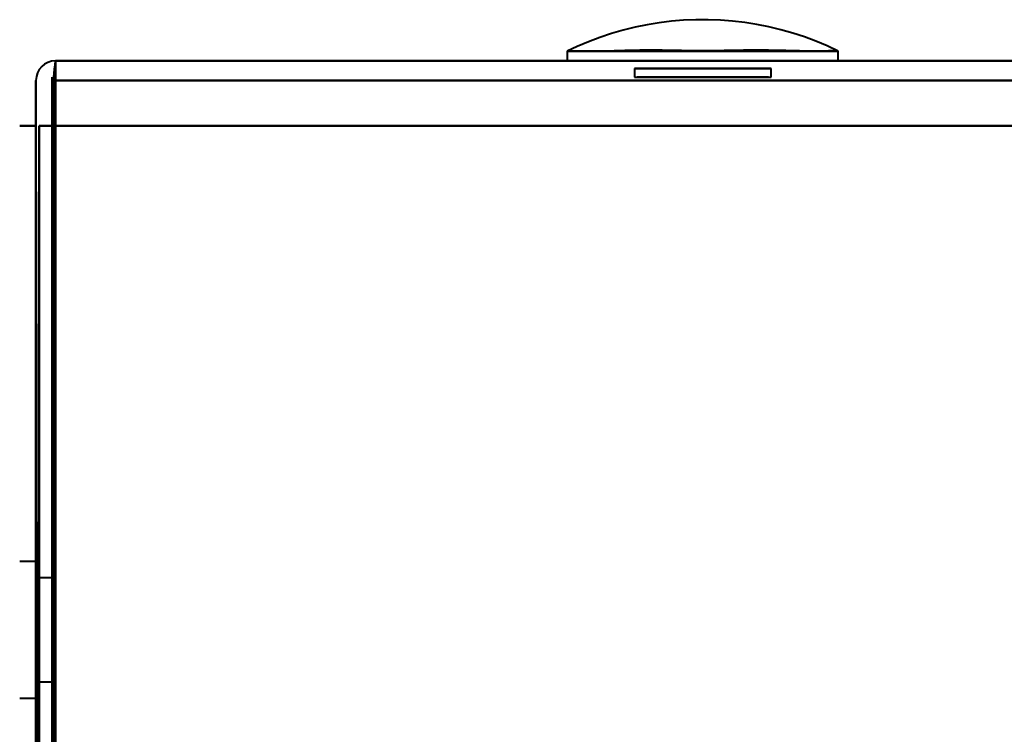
# Model space of a CAD drawing. Header units: millimetres. Extents: x -1442 to 3067, y -120 to 1046.
# Tile 10 of 75: x -334 to -304, y 143 to 165. Entities that reach past the tile are written whole.
import ezdxf

# ---------------------------------------------------------------- set-up
doc = ezdxf.new("R2010")
doc.units = ezdxf.units.MM
doc.layers.add('G-IMPT', color=8, linetype='Continuous', lineweight=40)

# ---------------------------------------------------------------- blocks, each defined once
blk = doc.blocks.new('NEXA 1000 CALQUES_dwg-755156-Gauche')
at = {"layer": 'G-IMPT'}
for p, q in [((-317.165, 163.672), (-317.165, 163.372)), ((-317.165, 163.672), (-317.165, 163.372)), ((-317.165, 163.672), (-308.835, 163.672)), ((-317.165, 163.672), (-308.835, 163.672)), ((-317.165, 163.672), (-308.835, 163.672)), ((-317.165, 163.672), (-308.835, 163.672)), ((-308.835, 163.372), (-308.835, 163.672)), ((-308.835, 163.372), (-308.835, 163.672)), ((331.9, 163.372), (-332.9, 163.372)), ((-332.9, 163.372), (-332.9, 162.772)), ((-332.9, 163.372), (-332.9, 162.772)), ((-332.9, 162.772), (-332.9, 163.372)), ((-332.9, 162.772), (-332.9, 163.372)), ((-317.165, 163.372), (-308.835, 163.372)), ((-317.165, 163.372), (-308.835, 163.372)), ((-317.165, 163.372), (-308.835, 163.372)), ((-317.165, 163.372), (-308.835, 163.372)), ((-308.835, 163.372), (-317.165, 163.372)), ((-308.835, 163.372), (-317.165, 163.372)), ((-308.835, 163.372), (-317.165, 163.372)), ((-308.835, 163.372), (-317.165, 163.372)), ((-315.1, 163.144), (-315.1, 162.872)), ((-315.1, 163.144), (-315.1, 162.872)), ((-315.1, 163.144), (-313, 163.144)), ((-310.9, 163.144), (-315.1, 163.144)), ((-313, 163.144), (-315.1, 163.144)), ((-315.1, 163.144), (-313, 163.144)), ((-310.9, 163.144), (-315.1, 163.144)), ((-313, 163.144), (-315.1, 163.144)), ((-315.1, 162.872), (-313, 162.872)), ((-315.1, 162.872), (-310.9, 162.872)), ((-315.1, 162.872), (-313, 162.872)), ((-315.1, 162.872), (-310.9, 162.872)), ((-313, 162.872), (-315.02, 162.872)), ((-313, 162.872), (-315.02, 162.872)), ((-313, 163.144), (-310.9, 163.144)), ((-310.9, 163.144), (-313, 163.144)), ((-313, 163.144), (-310.9, 163.144)), ((-310.9, 163.144), (-313, 163.144)), ((-310.98, 162.872), (-313, 162.872)), ((-313, 162.872), (-310.9, 162.872)), ((-310.98, 162.872), (-313, 162.872)), ((-313, 162.872), (-310.9, 162.872)), ((-310.9, 162.872), (-310.9, 163.144)), ((-310.9, 162.872), (-310.9, 163.144)), ((-333.5, 147.972), (-334, 147.972)), ((-333.5, 147.972), (-334, 147.972)), ((-333.5, 147.972), (-334, 147.972)), ((-333.5, 147.972), (-333.5, 145.872)), ((-333.5, 143.772), (-333.5, 147.972)), ((-333.5, 145.872), (-333.5, 147.972)), ((-333.5, 147.972), (-333.5, 145.872)), ((-333.5, 143.772), (-333.5, 147.972)), ((-333.5, 145.872), (-333.5, 147.972)), ((-333.5, 147.972), (-333.5, 145.872)), ((-333.5, 143.772), (-333.5, 147.972)), ((-333.5, 145.872), (-333.5, 147.972)), ((-333, 147.472), (-333.5, 147.472)), ((-333, 147.472), (-333.5, 147.472)), ((-333, 147.472), (-333.5, 147.472)), ((-333.5, 145.872), (-333.5, 147.472)), ((-333.5, 147.472), (-333.5, 144.272)), ((-333.5, 147.472), (-333.5, 145.872)), ((-333.5, 145.872), (-333.5, 147.472)), ((-333.5, 147.472), (-333.5, 144.272)), ((-333.5, 147.472), (-333.5, 145.872)), ((-333.5, 145.872), (-333.5, 147.472)), ((-333.5, 147.472), (-333.5, 144.272)), ((-333.5, 147.472), (-333.5, 145.872)), ((-333, 144.272), (-333, 147.472)), ((-333, 145.872), (-333, 147.472)), ((-333, 147.472), (-333, 145.872)), ((-333, 144.272), (-333, 147.472)), ((-333, 145.872), (-333, 147.472)), ((-333, 147.472), (-333, 145.872)), ((-333, 144.272), (-333, 147.472)), ((-333, 145.872), (-333, 147.472)), ((-333, 147.472), (-333, 145.872)), ((-333.5, 145.872), (-333.5, 143.772)), ((-333.5, 144.272), (-333.5, 145.872)), ((-333.5, 145.872), (-333.5, 144.272)), ((-333.5, 143.772), (-333.5, 145.872)), ((-333.5, 145.872), (-333.5, 143.772)), ((-333.5, 144.272), (-333.5, 145.872)), ((-333.5, 145.872), (-333.5, 144.272)), ((-333.5, 143.772), (-333.5, 145.872)), ((-333.5, 145.872), (-333.5, 143.772)), ((-333.5, 144.272), (-333.5, 145.872)), ((-333.5, 145.872), (-333.5, 144.272)), ((-333.5, 143.772), (-333.5, 145.872)), ((-333, 144.272), (-333, 145.872)), ((-333, 145.872), (-333, 144.272)), ((-333, 144.272), (-333, 145.872)), ((-333, 145.872), (-333, 144.272)), ((-333, 144.272), (-333, 145.872)), ((-333, 145.872), (-333, 144.272)), ((-333.5, 144.272), (-333, 144.272)), ((-333.5, 144.272), (-333, 144.272)), ((-333.5, 144.272), (-333, 144.272)), ((-334, 143.772), (-333.5, 143.772)), ((-334, 143.772), (-333.5, 143.772)), ((-334, 143.772), (-333.5, 143.772))]:
    blk.add_line(p, q, dxfattribs=at)
at = {"layer": 'G-IMPT', "flags": 128}
for points in [[(-308.835, 163.672), (-309.177, 163.832), (-309.524, 163.978), (-309.877, 164.11), (-310.236, 164.228), (-310.598, 164.331), (-310.965, 164.42), (-311.334, 164.494), (-311.707, 164.553), (-312.081, 164.597), (-312.457, 164.627), (-312.834, 164.641), (-313.211, 164.64), (-313.588, 164.624), (-313.963, 164.593), (-314.338, 164.547), (-314.71, 164.486), (-315.079, 164.41), (-315.445, 164.32), (-315.807, 164.215), (-316.165, 164.095), (-316.517, 163.962), (-316.864, 163.814), (-317.165, 163.672)], [(-308.835, 163.672), (-309.177, 163.832), (-309.524, 163.978), (-309.877, 164.11), (-310.236, 164.228), (-310.598, 164.331), (-310.965, 164.42), (-311.334, 164.494), (-311.707, 164.553), (-312.081, 164.597), (-312.457, 164.627), (-312.834, 164.641), (-313.211, 164.64), (-313.588, 164.624), (-313.963, 164.593), (-314.338, 164.547), (-314.71, 164.486), (-315.079, 164.41), (-315.445, 164.32), (-315.807, 164.215), (-316.165, 164.095), (-316.517, 163.962), (-316.864, 163.814), (-317.165, 163.672)], [(-332.9, 163.372), (-332.913, 163.247), (-332.925, 163.122), (-332.938, 162.997), (-332.95, 162.872)], [(-332.95, 162.872), (-332.938, 162.997), (-332.925, 163.122), (-332.913, 163.247), (-332.9, 163.372)], [(-332.9, 162.872), (-332.9, 162.997), (-332.9, 163.122), (-332.9, 163.247), (-332.9, 163.372)], [(-332.9, 163.372), (-332.9, 163.247), (-332.9, 163.122), (-332.9, 162.997), (-332.9, 162.872)], [(331.9, 163.372), (165.7, 163.372), (-0.5, 163.372), (-166.7, 163.372), (-332.9, 163.372)], [(-332.9, 163.372), (-166.7, 163.372), (-0.5, 163.372), (165.7, 163.372), (331.9, 163.372)], [(331.9, 163.372), (165.7, 163.372), (-0.5, 163.372), (-166.7, 163.372), (-332.9, 163.372)], [(-332.9, 163.372), (-166.7, 163.372), (-0.5, 163.372), (165.7, 163.372), (331.9, 163.372)], [(-332.95, 162.872), (-332.963, 154.622), (-332.975, 146.372), (-332.988, 138.122), (-333, 129.872)], [(-333, 129.872), (-332.988, 138.122), (-332.975, 146.372), (-332.963, 154.622), (-332.95, 162.872)], [(-333, 162.872), (-333, 154.622), (-333, 146.372), (-333, 138.122), (-333, 129.872)], [(-333, 129.872), (-333, 138.122), (-333, 146.372), (-333, 154.622), (-333, 162.872)], [(-333, 162.872), (-333, 154.372), (-333, 145.872), (-333, 137.372), (-333, 128.872)], [(-333, 128.872), (-333, 137.372), (-333, 145.872), (-333, 154.372), (-333, 162.872)], [(-332.95, 162.872), (-332.963, 154.372), (-332.975, 145.872), (-332.988, 137.372), (-333, 128.872)], [(-333, 128.872), (-332.988, 137.372), (-332.975, 145.872), (-332.963, 154.372), (-332.95, 162.872)], [(-332.9, 129.872), (-332.913, 138.122), (-332.925, 146.372), (-332.938, 154.622), (-332.95, 162.872)], [(-332.95, 162.872), (-332.938, 154.622), (-332.925, 146.372), (-332.913, 138.122), (-332.9, 129.872)], [(-332.9, 129.872), (-332.9, 138.122), (-332.9, 146.372), (-332.9, 154.622), (-332.9, 162.872)], [(-332.9, 162.872), (-332.9, 154.622), (-332.9, 146.372), (-332.9, 138.122), (-332.9, 129.872)], [(-333.5, 161.372), (-333.5, 161.722), (-333.5, 162.072), (-333.5, 162.422), (-333.5, 162.772)], [(-333.5, 162.772), (-333.5, 162.422), (-333.5, 162.072), (-333.5, 161.722), (-333.5, 161.372)], [(-333.5, 162.772), (-333.5, 162.422), (-333.5, 162.072), (-333.5, 161.722), (-333.5, 161.372)], [(-333.5, 161.372), (-333.5, 161.722), (-333.5, 162.072), (-333.5, 162.422), (-333.5, 162.772)], [(-332.9, 162.772), (-332.9, 162.422), (-332.9, 162.072), (-332.9, 161.722), (-332.9, 161.372)], [(-332.9, 161.372), (-332.9, 161.722), (-332.9, 162.072), (-332.9, 162.422), (-332.9, 162.772)], [(-332.9, 162.772), (-332.9, 162.422), (-332.9, 162.072), (-332.9, 161.722), (-332.9, 161.372)], [(331.9, 162.772), (165.7, 162.772), (-0.5, 162.772), (-166.7, 162.772), (-332.9, 162.772)], [(-332.9, 161.372), (-332.9, 161.722), (-332.9, 162.072), (-332.9, 162.422), (-332.9, 162.772)], [(-332.9, 162.772), (-166.7, 162.772), (-0.5, 162.772), (165.7, 162.772), (331.9, 162.772)], [(-332.9, 162.772), (-166.7, 162.772), (-0.5, 162.772), (165.7, 162.772), (331.9, 162.772)], [(331.9, 162.772), (165.7, 162.772), (-0.5, 162.772), (-166.7, 162.772), (-332.9, 162.772)], [(-333.5, 161.372), (-333.625, 161.372), (-333.75, 161.372), (-333.875, 161.372), (-334, 161.372)], [(-334, 161.372), (-333.875, 161.372), (-333.75, 161.372), (-333.625, 161.372), (-333.5, 161.372)], [(-333.5, 161.372), (-333.625, 161.372), (-333.75, 161.372), (-333.875, 161.372), (-334, 161.372)], [(-334, 161.372), (-333.875, 161.372), (-333.75, 161.372), (-333.625, 161.372), (-333.5, 161.372)], [(-333.5, 129.872), (-333.5, 137.747), (-333.5, 145.622), (-333.5, 153.497), (-333.5, 161.372)], [(-333.5, 161.372), (-333.5, 153.497), (-333.5, 145.622), (-333.5, 137.747), (-333.5, 129.872)], [(-333.5, 161.372), (-333.5, 153.497), (-333.5, 145.622), (-333.5, 137.747), (-333.5, 129.872)], [(-333.5, 129.872), (-333.5, 137.747), (-333.5, 145.622), (-333.5, 153.497), (-333.5, 161.372)], [(-333.5, 161.372), (-333.5, 153.272), (-333.5, 145.172), (-333.5, 137.072), (-333.5, 128.972)], [(-333.5, 128.972), (-333.5, 137.072), (-333.5, 145.172), (-333.5, 153.272), (-333.5, 161.372)], [(-333.45, 128.922), (-333.463, 137.035), (-333.475, 145.147), (-333.488, 153.26), (-333.5, 161.372)], [(-333.5, 161.372), (-333.488, 153.26), (-333.475, 145.147), (-333.463, 137.035), (-333.45, 128.922)], [(-332.9, 161.372), (-333.025, 161.372), (-333.15, 161.372), (-333.275, 161.372), (-333.4, 161.372)], [(-333.4, 161.372), (-333.4, 153.272), (-333.4, 145.172), (-333.4, 137.072), (-333.4, 128.972)], [(-333.4, 128.972), (-333.4, 137.072), (-333.4, 145.172), (-333.4, 153.272), (-333.4, 161.372)], [(-333.4, 161.372), (-333.275, 161.372), (-333.15, 161.372), (-333.025, 161.372), (-332.9, 161.372)], [(-333.4, 128.922), (-333.4, 137.035), (-333.4, 145.147), (-333.4, 153.26), (-333.4, 161.372)], [(-333.4, 161.372), (-333.4, 153.397), (-333.4, 145.422), (-333.4, 137.447), (-333.4, 129.472)], [(-333.4, 161.372), (-333.275, 161.372), (-333.15, 161.372), (-333.025, 161.372), (-332.9, 161.372)], [(331.9, 161.372), (165.575, 161.372), (-0.75, 161.372), (-167.075, 161.372), (-333.4, 161.372)], [(-333.4, 129.472), (-333.4, 137.447), (-333.4, 145.422), (-333.4, 153.397), (-333.4, 161.372)], [(-333.4, 161.372), (-333.4, 153.26), (-333.4, 145.147), (-333.4, 137.035), (-333.4, 128.922)], [(-332.9, 161.372), (-333.025, 161.372), (-333.15, 161.372), (-333.275, 161.372), (-333.4, 161.372)], [(-333.4, 161.372), (-167.075, 161.372), (-0.75, 161.372), (165.575, 161.372), (331.9, 161.372)], [(-333.4, 129.472), (-333.4, 137.447), (-333.4, 145.422), (-333.4, 153.397), (-333.4, 161.372)], [(-333.4, 161.372), (-167.075, 161.372), (-0.75, 161.372), (165.575, 161.372), (331.9, 161.372)], [(331.9, 161.372), (165.575, 161.372), (-0.75, 161.372), (-167.075, 161.372), (-333.4, 161.372)], [(-333.4, 161.372), (-333.4, 153.397), (-333.4, 145.422), (-333.4, 137.447), (-333.4, 129.472)], [(-332.9, 161.372), (-332.9, 153.497), (-332.9, 145.622), (-332.9, 137.747), (-332.9, 129.872)], [(-332.9, 129.872), (-332.9, 137.747), (-332.9, 145.622), (-332.9, 153.497), (-332.9, 161.372)], [(-332.9, 161.372), (-166.7, 161.372), (-0.5, 161.372), (165.7, 161.372), (331.9, 161.372)], [(331.9, 161.372), (165.7, 161.372), (-0.5, 161.372), (-166.7, 161.372), (-332.9, 161.372)], [(-332.9, 129.872), (-332.9, 137.747), (-332.9, 145.622), (-332.9, 153.497), (-332.9, 161.372)], [(-332.9, 161.372), (-332.9, 153.497), (-332.9, 145.622), (-332.9, 137.747), (-332.9, 129.872)], [(-332.9, 161.372), (-166.7, 161.372), (-0.5, 161.372), (165.7, 161.372), (331.9, 161.372)], [(331.9, 161.372), (165.7, 161.372), (-0.5, 161.372), (-166.7, 161.372), (-332.9, 161.372)]]:
    blk.add_lwpolyline(points, dxfattribs=at)
at = {"layer": 'G-IMPT'}
blk.add_arc((-332.9, 162.772), 0.6, 90, 180, dxfattribs=at)
blk.add_arc((-332.9, 162.772), 0.6, 90, 180, dxfattribs=at)
blk.add_arc((-332.9, 162.772), 0.6, 90, 180, dxfattribs=at)
blk.add_arc((-332.9, 162.772), 0.6, 90, 180, dxfattribs=at)
for points in [[(-317.165, 163.672), (-317.151, 163.679), (-317.071, 163.683), (-316.813, 163.676), (-316.497, 163.673), (-316.228, 163.674), (-316.061, 163.676), (-315.8, 163.68), (-315.319, 163.696), (-314.549, 163.705), (-313.881, 163.693), (-313.365, 163.681), (-313.004, 163.677), (-312.642, 163.682), (-312.123, 163.693), (-311.449, 163.705), (-310.671, 163.693), (-310.187, 163.675), (-309.926, 163.671), (-309.759, 163.669), (-309.49, 163.668), (-309.176, 163.671), (-308.923, 163.679), (-308.847, 163.678), (-308.835, 163.672)], [(-308.835, 163.672), (-308.849, 163.679), (-308.929, 163.683), (-309.187, 163.676), (-309.503, 163.673), (-309.772, 163.674), (-309.939, 163.676), (-310.2, 163.68), (-310.681, 163.696), (-311.451, 163.705), (-312.119, 163.693), (-312.635, 163.681), (-312.996, 163.677), (-313.358, 163.682), (-313.877, 163.693), (-314.551, 163.705), (-315.329, 163.693), (-315.813, 163.675), (-316.074, 163.671), (-316.241, 163.669), (-316.51, 163.668), (-316.824, 163.671), (-317.077, 163.679), (-317.153, 163.678), (-317.165, 163.672)], [(-317.165, 163.672), (-317.151, 163.679), (-317.071, 163.683), (-316.813, 163.676), (-316.497, 163.673), (-316.228, 163.674), (-316.061, 163.676), (-315.8, 163.68), (-315.319, 163.696), (-314.549, 163.705), (-313.881, 163.693), (-313.365, 163.681), (-313.004, 163.677), (-312.642, 163.682), (-312.123, 163.693), (-311.449, 163.705), (-310.671, 163.693), (-310.187, 163.675), (-309.926, 163.671), (-309.759, 163.669), (-309.49, 163.668), (-309.176, 163.671), (-308.923, 163.679), (-308.847, 163.678), (-308.835, 163.672)], [(-308.835, 163.672), (-308.849, 163.679), (-308.929, 163.683), (-309.187, 163.676), (-309.503, 163.673), (-309.772, 163.674), (-309.939, 163.676), (-310.2, 163.68), (-310.681, 163.696), (-311.451, 163.705), (-312.119, 163.693), (-312.635, 163.681), (-312.996, 163.677), (-313.358, 163.682), (-313.877, 163.693), (-314.551, 163.705), (-315.329, 163.693), (-315.813, 163.675), (-316.074, 163.671), (-316.241, 163.669), (-316.51, 163.668), (-316.824, 163.671), (-317.077, 163.679), (-317.153, 163.678), (-317.165, 163.672)]]:
    blk.add_open_spline(points, degree=3, knots=[0, 0, 0, 0, 0.0625, 0.125, 0.1875, 0.21875, 0.234375, 0.25, 0.3125, 0.375, 0.4375, 0.46875, 0.5, 0.53125, 0.5625, 0.625, 0.6875, 0.75, 0.765625, 0.78125, 0.8125, 0.875, 0.9375, 1, 1, 1, 1], dxfattribs=at)

msp = doc.modelspace()

# ---------------------------------------------------------------- block references
at = {"layer": 'G-IMPT'}
msp.add_blockref('NEXA 1000 CALQUES_dwg-755156-Gauche', (0, 0), dxfattribs=at)

doc.saveas('drawing.dxf')
